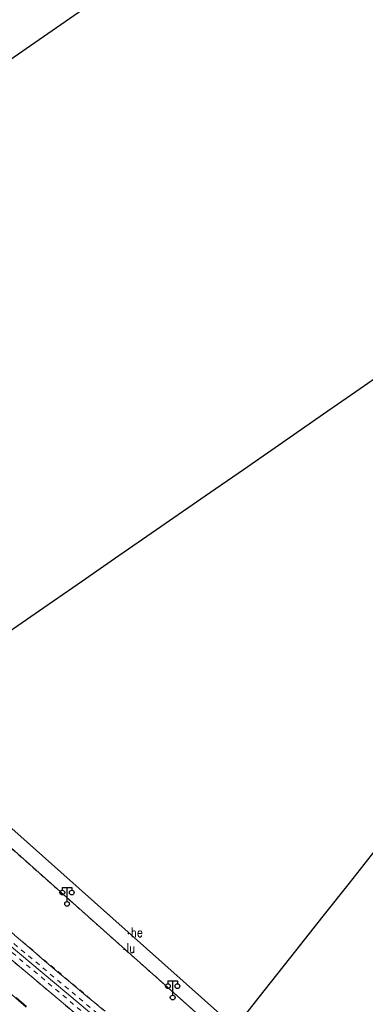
# Model space of a CAD drawing. Extents: x 39508475 to 39522402, y 3783947 to 3795549.
# Tile 148 of 256: x 39518091 to 39518164, y 3790756 to 3790964. Entities that reach past the tile are written whole.
import ezdxf

# ---------------------------------------------------------------- set-up
doc = ezdxf.new("R2010")
doc.units = 0
doc.header["$PDSIZE"] = 0.2
doc.linetypes.add('X6', pattern=[2, 1, -1])
doc.layers.get('0').update_dxf_attribs({"linetype": 'CONTINUOUS'})
for name, color, linetype in [('DLSS', 4, 'CONTINUOUS'), ('JCDL_JMDD_F', 231, 'CONTINUOUS'), ('JCDL_ZBM', 3, 'CONTINUOUS'), ('SXSS', 5, 'CONTINUOUS'), ('zdh', 7, 'CONTINUOUS'), ('断面线', 2, 'CONTINUOUS')]:
    doc.layers.add(name, color=color, linetype=linetype)
doc.layers.add('JCDL_ZBX', color=3, linetype='CONTINUOUS', lineweight=0)
doc.styles.add('HZ', font='rs', dxfattribs={"width": 0.8, "bigfont": 'hztxt'})
doc.linetypes.add('10422', pattern='A,2,[150,AAA.SHX,S=1,R=0,X=0,Y=1],2,[177,AAA.SHX,S=1,R=0,X=0,Y=0.8],1e-09', length=4)
doc.linetypes.add('X49', pattern='A,0,[5,symbolt.shx,S=1,R=0,X=0,Y=0],-10', length=10)

# ---------------------------------------------------------------- blocks, each defined once
blk = doc.blocks.new('3521000')
at = {"color": 0}
for p, q in [((-1, 3.5), (1, 3.5)), ((0, 0.5), (0, 3.5))]:
    blk.add_line(p, q, dxfattribs=at)
at = {"color": 0, "linetype": 'Continuous', "flags": 128}
for points in [[(-1, 3.5), (-1, 2.9)], [(1, 3.5), (1, 2.9)]]:
    blk.add_lwpolyline(points, dxfattribs=at)
at = {"color": 0}
for centre in [(-1, 2.4), (1, 2.4), (0, 0)]:
    blk.add_circle(centre, 0.5, dxfattribs=at)

msp = doc.modelspace()

# ---------------------------------------------------------------- linework, layer by layer
at = {"layer": 'DLSS', "linetype": 'X6', "lineweight": 0}
for points in [[(39518133.23831, 3790750), (39518055.843, 3790818.79001), (39518055.34999, 3790819.22333), (39518054.86073, 3790819.66089), (39518054.37496, 3790820.10232), (39518053.89271, 3790820.54761), (39518053.41402, 3790820.99671), (39518052.93891, 3790821.44959), (39518052.71, 3790821.671), (39518052.46742, 3790821.90625), (39518051.99958, 3790822.36663), (39518051.53541, 3790822.83072), (39518051.07494, 3790823.29849), (39518050.6182, 3790823.7699), (39518050.16523, 3790824.24492), (39518049.71605, 3790824.72354), (39518049.271, 3790825.206), (39518000, 3790878.85489)], [(39518114.77746, 3790750), (39518110.394, 3790753.576), (39518089.703, 3790770.974), (39518073.71, 3790784.99001), (39518042.094, 3790815.112), (39518008.52399, 3790850.959), (39518000, 3790860.30507)], [(39518112.58858, 3790750), (39518108.787, 3790753.11), (39518088.61, 3790769.963), (39518072.50899, 3790783.985), (39518041.91299, 3790813.034), (39518012.03101, 3790842.91501), (39518010.783, 3790841.78199), (39518040.852, 3790811.871), (39518070.26101, 3790783.789), (39518087.682, 3790768.54099), (39518107.64401, 3790751.73699), (39518109.77474, 3790750)], [(39518065.944, 3790778.91), (39518069.394, 3790782.906), (39518086.73899, 3790767.688), (39518106.70899, 3790750.90201), (39518107.81462, 3790750)]]:
    msp.add_lwpolyline(points, dxfattribs=at)
at = {"layer": 'DLSS', "linetype": 'Continuous', "lineweight": 40}
msp.add_lwpolyline([(39518090.02247, 3790757.67845), (39518092.21181, 3790755.81293)], dxfattribs=at)
at = {"layer": 'JCDL_ZBM', "linetype": 'Continuous', "lineweight": 0}
for points in [[(39518055.843, 3790818.79001), (39518133.23831, 3790750)], [(39518091.56566, 3790756.30432), (39518089.94007, 3790757.6894), (39518088.31766, 3790759.07822), (39518086.69846, 3790760.47076), (39518085.08246, 3790761.86703), (39518083.46967, 3790763.267), (39518081.86011, 3790764.67069), (39518080.25379, 3790766.07807), (39518079.129, 3790767.06799), (39518078.6507, 3790767.48914), (39518077.05087, 3790768.9039), (39518075.45429, 3790770.32233), (39518073.86098, 3790771.74443), (39518072.27094, 3790773.17019), (39518070.68419, 3790774.59961), (39518069.10073, 3790776.03267), (39518067.52057, 3790777.46937), (39518065.944, 3790778.91), (39518069.394, 3790782.906), (39518086.73899, 3790767.688), (39518106.70899, 3790750.90201)], [(39518108.52924, 3790755.11055), (39518106.66788, 3790756.64923), (39518104.80966, 3790758.19171), (39518102.95461, 3790759.73799), (39518101.10272, 3790761.28807), (39518099.25401, 3790762.84192), (39518097.40849, 3790764.39956), (39518095.56615, 3790765.96097), (39518093.72701, 3790767.52615), (39518091.89108, 3790769.09508), (39518090.05836, 3790770.66776)]]:
    msp.add_lwpolyline(points, dxfattribs=at)
at = {"layer": 'JCDL_ZBX', "color": 114, "linetype": 'X49', "lineweight": 0, "true_color": 0x009944}
msp.add_lwpolyline([(39518011.5068, 3790842.06435), (39518041.28582, 3790812.57282), (39518071.3986, 3790783.93848), (39518088.17407, 3790769.24726), (39518108.15608, 3790752.46386), (39518111.17109, 3790750)], dxfattribs=at)
at = {"layer": 'SXSS', "linetype": '10422', "flags": 128}
msp.add_lwpolyline([(39517816.17, 3791638.54301), (39517810.60847, 3791637.48878), (39517807.43912, 3791636.55721), (39517802.61833, 3791634.63633), (39517798.45121, 3791632.4238), (39517794.53495, 3791629.79263), (39517790.22634, 3791626.12137), (39517787.31228, 3791623.03232), (39517785.53503, 3791620.82785), (39517783.207, 3791616.619), (39517784.19379, 3791612.99735), (39517785.98488, 3791606.8209), (39517789.12295, 3791598.90226), (39517790.17688, 3791584.85268), (39517790.06222, 3791582.08979), (39517788.75987, 3791573.77275), (39517788.00957, 3791570.98092), (39517786.69104, 3791566.32239), (39517784.85173, 3791561.63229), (39517783.16345, 3791558.50106), (39517782.64801, 3791557.10201), (39517781.24405, 3791554.42965), (39517778.78232, 3791550.31746), (39517775.00859, 3791545.13295), (39517772.35614, 3791540.13876), (39517770.7726, 3791536.06988), (39517770.004, 3791529.82001), (39517770.00867, 3791529.25676), (39517770.376, 3791518.681), (39517772.24402, 3791510.01033), (39517774.40066, 3791500), (39517795.49256, 3791396.17244), (39517814.51738, 3791297.55822), (39517823.70386, 3791250), (39517828.707, 3791224.007), (39517828.19699, 3791221.11), (39517825.497, 3791219.43799), (39517813.53153, 3791215.70686), (39517816.217, 3791202.527), (39517817.785, 3791193.116), (39517815.774, 3791192.681), (39517816.83101, 3791187.793), (39517818.76547, 3791188.4172), (39517820.122, 3791182.12799), (39517821.53201, 3791178.561), (39517823.753, 3791167.596), (39517824.76242, 3791167.6686), (39517841.45499, 3791166.98801), (39517842.8443, 3791166.3787), (39517843.488, 3791165.00501), (39517856.53016, 3791113.96335), (39517875.90001, 3791037.523), (39517876.794, 3791034.65901), (39517878.75199, 3791030.761), (39517883.266, 3791024.221), (39517900.22052, 3791000), (39517904.365, 3790995.04401), (39517904.80975, 3790995.28725), (39517905.43285, 3790995.54879), (39517906.24759, 3790995.77072), (39517906.91725, 3790995.86133), (39517907.42394, 3790995.87767), (39517907.93011, 3790995.84959), (39517908.26535, 3790995.80629), (39517909.56404, 3790995.44054), (39517910.02373, 3790995.22682), (39517911.14042, 3790994.4696), (39517911.73699, 3790993.87201), (39517923.21273, 3790977.19934), (39517923.43595, 3790976.77449), (39517923.71712, 3790976.02621), (39517923.82891, 3790975.55949), (39517923.89675, 3790975.08438), (39517923.92005, 3790974.60502), (39517923.88154, 3790973.96646), (39517923.80081, 3790973.49337), (39517923.50931, 3790972.57995), (39517923.37495, 3790972.28951), (39517922.96256, 3790971.60474), (39517922.66589, 3790971.22749), (39517921.71701, 3790970.37301), (39517924.02323, 3790966.95305), (39517926.15883, 3790964.13508), (39517927.28, 3790962.768), (39517993.85778, 3790890.23909), (39518000, 3790883.54785), (39518050.778, 3790828.23101), (39518062.54804, 3790817.03487), (39518136.40542, 3790751.45125), (39518145.353, 3790743.506), (39518148.27331, 3790741.33894), (39518218.73395, 3790694.66785), (39518273.905, 3790658.736), (39518396.16042, 3790606.11569), (39518465.49128, 3790576.35928), (39518468.57274, 3790575.65727), (39518473.25818, 3790574.94152), (39518478.69369, 3790574.26968), (39518486.83399, 3790573.14416), (39518500, 3790571.42848), (39518524.74501, 3790568.12), (39518526.10412, 3790567.85256), (39518527.0525, 3790567.22675), (39518527.783, 3790566.19899), (39518528.411, 3790565.331), (39518529.241, 3790564.422), (39518550.364, 3790540.806), (39518557.42522, 3790532.54403), (39518570.02901, 3790517.79699), (39518580.30214, 3790500.46116), (39518582.18624, 3790501.31972)], dxfattribs=at)
at = {"layer": 'zdh', "linetype": 'Continuous'}
for p in [(39518113.79, 3790771.293, 36.649), (39518112.91, 3790767.975, 36.696)]:
    msp.add_point(p, dxfattribs=at)
at = {"layer": '断面线', "color": 1, "flags": 128}
for points in [[(39517954.72039, 3790863.15043), (39517971.39017, 3790874.68829), (39517975.59514, 3790877.59874), (39517980.76969, 3790881.18027), (39517992.73511, 3790889.46204), (39517993.85778, 3790890.23909), (39517994.49102, 3790890.67738), (39518002.1659, 3790895.98949), (39518009.58747, 3790901.12628), (39518018.52561, 3790907.31275), (39518026.93811, 3790913.13539), (39518034.88041, 3790918.6326), (39518043.26744, 3790924.43762), (39518052.49238, 3790930.8226), (39518062.78392, 3790937.94581), (39518071.39636, 3790943.90685), (39518079.24161, 3790949.33688), (39518086.88543, 3790954.6275), (39518095.85375, 3790960.83485), (39518105.92781, 3790967.80754)], [(39518024.25793, 3790790.53266), (39518041.10686, 3790802.19452), (39518045.69579, 3790805.37072), (39518049.53173, 3790808.02573), (39518059.05228, 3790814.61531), (39518062.54804, 3790817.03487), (39518063.06581, 3790817.39325), (39518070.94076, 3790822.84383), (39518079.61772, 3790828.84953), (39518088.60231, 3790835.06815), (39518095.91558, 3790840.12997), (39518104.07885, 3790845.78012), (39518110.87308, 3790850.4827), (39518120.67592, 3790857.26766), (39518130.07052, 3790863.77007), (39518138.13774, 3790869.35373), (39518146.44078, 3790875.10062), (39518155.06103, 3790881.06706), (39518162.80914, 3790886.42986), (39518170.92473, 3790892.04701)], [(39518136.78645, 3790751.93214), (39518142.49867, 3790759.14138), (39518148.16919, 3790766.29798), (39518155.02542, 3790774.95104), (39518160.54433, 3790781.9163), (39518166.02037, 3790788.82745)]]:
    msp.add_lwpolyline(points, dxfattribs=at)

# ---------------------------------------------------------------- block references
at = {"layer": 'JCDL_JMDD_F'}
for p in [(39518100.82719, 3790777.52924), (39518123.16745, 3790757.75466)]:
    msp.add_blockref('3521000', p, dxfattribs=at)

# ---------------------------------------------------------------- texts
at = {"layer": 'zdh', "linetype": 'Continuous', "style": 'HZ', "width": 0.8}
for s, p in [('he', (39518114.29, 3790770.543, 36.649)), ('lu', (39518113.41, 3790767.225, 36.696))]:
    msp.add_text(s, height=2, dxfattribs=at).set_placement(p)

doc.saveas('drawing.dxf')
